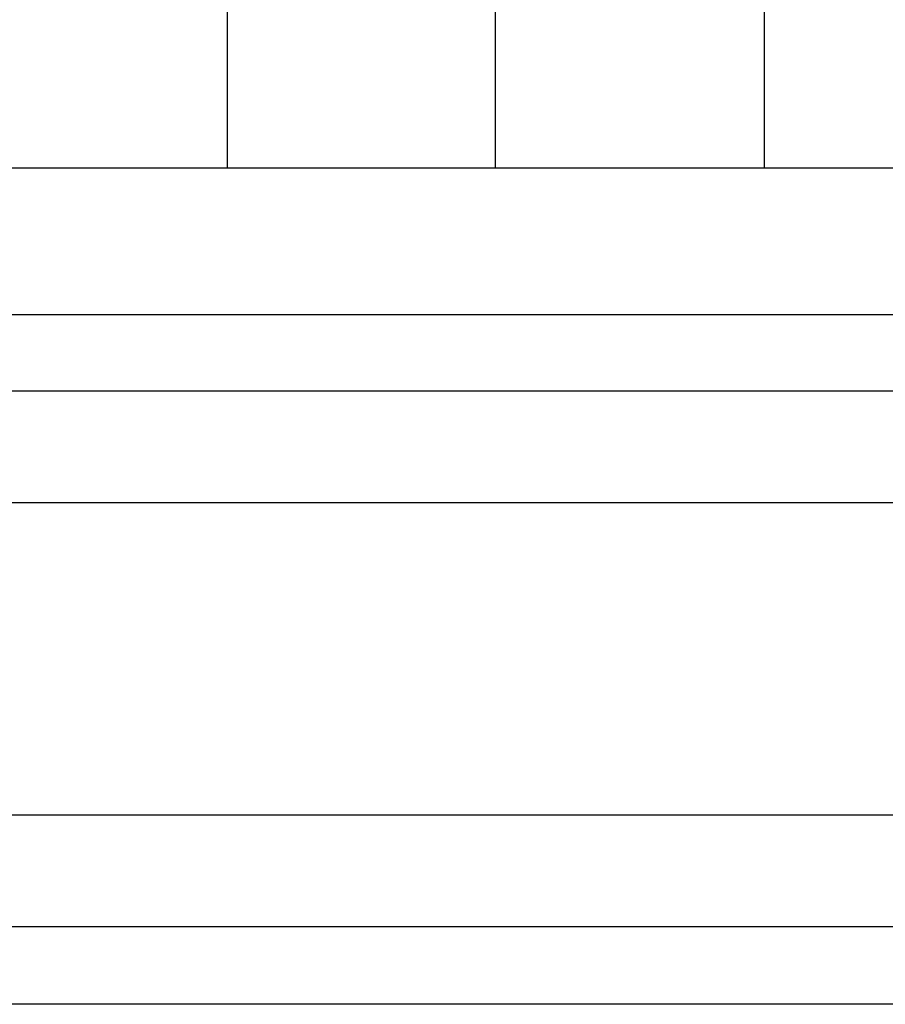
# Model space of a CAD drawing. Extents: x -543332 to -314699, y -9028 to 155584.
# Tile 117 of 256: x -444189 to -443609, y 23612 to 24272. Entities that reach past the tile are written whole.
import ezdxf

# ---------------------------------------------------------------- set-up
doc = ezdxf.new("R2010")
doc.units = 0
doc.header["$MEASUREMENT"] = 0
doc.layers.get('0').update_dxf_attribs({"color": 8})
doc.layers.add('30', color=7, linetype='Continuous')
doc.layers.add('50', color=7, linetype='Continuous')

# ---------------------------------------------------------------- blocks, each defined once
blk = doc.blocks.new('*U1125')
at = {"layer": '50', "color": 7}
for points in [[(509.985212, -477.51456), (834.016113, -477.51456)], [(509.985212, -477.51456), (834.016113, -477.51456)], [(617.924818, -477.55693), (617.924818, -457.544965)], [(635.898846, -477.55693), (635.898846, -457.544965)], [(653.960359, -477.55693), (653.960359, -457.544965)], [(509.985212, -487.347089), (834.016113, -487.347089), (834.016113, -533.64975), (509.985212, -533.64975), (509.985212, -487.347089)]]:
    blk.add_lwpolyline(points, dxfattribs=at)
blk = doc.blocks.new('*U1126')
at = {"layer": '30', "color": 7}
blk.add_lwpolyline([(499.9802, -492.476529), (844.087401, -492.476529), (844.087401, -528.454107), (499.9802, -528.454107), (499.9802, -492.476529)], close=True, dxfattribs=at)
for points in [[(499.9802, -492.476529), (844.087401, -492.476529), (844.087401, -528.454107), (499.9802, -528.454107), (499.9802, -492.476529)], [(499.9802, -499.973403), (844.087401, -499.973403), (844.087401, -520.957234), (499.9802, -520.957234), (499.9802, -499.973403)]]:
    blk.add_lwpolyline(points, dxfattribs=at)

msp = doc.modelspace()

# ---------------------------------------------------------------- block references
at = {"xscale": 10, "yscale": 10, "zscale": 10}
for name in ['*U1126', '*U1125']:
    msp.add_blockref(name, (-450229.1, 28948.04), dxfattribs=at)

doc.saveas('drawing.dxf')
